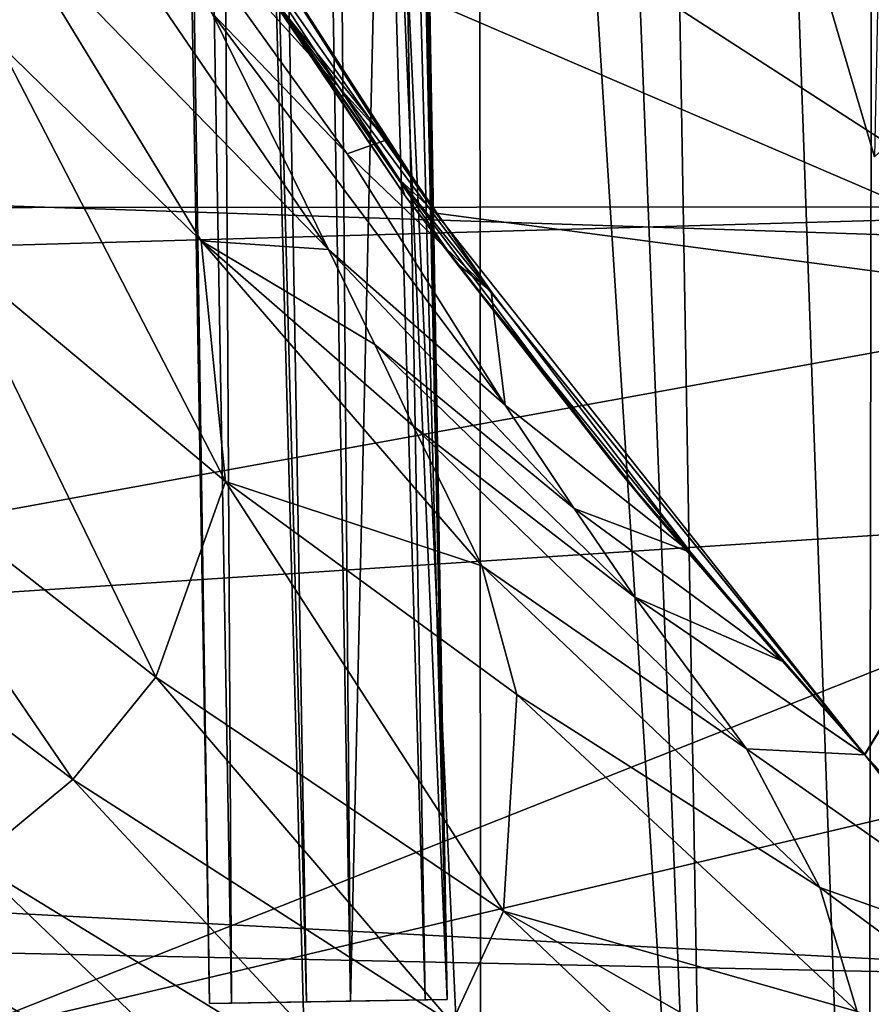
# Model space of a CAD drawing. Header units: metres. Extents: x -1004 to 0, y -708 to 0.
# Tile 48 of 99: x -122 to -88, y -558 to -519. Entities that reach past the tile are written whole.
import ezdxf

# ---------------------------------------------------------------- set-up
doc = ezdxf.new("R2010")
doc.units = ezdxf.units.M

msp = doc.modelspace()

# ---------------------------------------------------------------- linework, layer by layer
at = {"layer": 'top01'}
for points in [[(-92.572594, -485.640137, 251.46524), (-77.797905, -529.937927, 241.289352), (-119.697685, -502.863037, 253.428101)], [(-77.797905, -529.937927, 241.289352), (-92.572594, -485.640137, 251.46524), (-79.032692, -527.407532, 239.605972)], [(-92.572594, -485.640137, 251.46524), (-88.224358, -506.992615, 227.168167), (-79.032692, -527.407532, 239.605972)], [(-90.296913, -517.139587, 1606.250244), (-88.274765, -524.040222, 1606.303101), (-61.482239, -499.254852, 1607.004761)], [(-194.274643, -502.723389, 659.525696), (-173.657959, -524.301758, 660.065552), (-56.237461, -506.85965, 663.14032)], [(-77.797905, -529.937927, 241.289352), (-113.011658, -514.785217, 250.164398), (-119.697685, -502.863037, 253.428101)], [(-122.770683, -514.412109, 388.940582), (-124.260544, -506.638794, 367.760254), (-109.852455, -527.700195, 387.249664)], [(-124.260544, -506.638794, 367.760254), (-114.465675, -518.338806, 366.478912), (-109.852455, -527.700195, 387.249664)], [(-56.237461, -506.85965, 663.14032), (-173.657959, -524.301758, 660.065552), (-66.514153, -527.81189, 662.871216)], [(-90.296913, -517.139587, 1606.250244), (-87.991272, -510.600677, 1587.684692), (-88.274765, -524.040222, 1606.303101)], [(-117.134186, -512.752869, 356.566284), (-109.11866, -523.920776, 365.994415), (-114.465675, -518.338806, 366.478912)], [(-111.736649, -516.838867, 346.600128), (-107.557587, -523.364746, 355.959808), (-117.134186, -512.752869, 356.566284)], [(-117.134186, -512.752869, 356.566284), (-107.557587, -523.364746, 355.959808), (-109.11866, -523.920776, 365.994415)], [(-113.011658, -514.785217, 250.164398), (-105.610764, -526.26239, 246.879181), (-114.444221, -513.654724, 277.107758)], [(-114.444221, -513.654724, 277.107758), (-105.610764, -526.26239, 246.879181), (-107.030022, -524.942322, 278.690796)], [(-114.174606, -514.700439, 302.643372), (-114.444221, -513.654724, 277.107758), (-107.030022, -524.942322, 278.690796)], [(-122.770683, -514.412109, 388.940582), (-114.890663, -527.354065, 409.895569), (-122.890099, -519.562317, 410.749725)], [(-122.770683, -514.412109, 388.940582), (-109.852455, -527.700195, 387.249664), (-114.890663, -527.354065, 409.895569)], [(-111.98085, -517.870544, 328.175842), (-114.174606, -514.700439, 302.643372), (-106.83831, -525.563782, 309.314453)], [(-106.83831, -525.563782, 309.314453), (-114.174606, -514.700439, 302.643372), (-107.030022, -524.942322, 278.690796)], [(-77.797905, -529.937927, 241.289352), (-105.610764, -526.26239, 246.879181), (-113.011658, -514.785217, 250.164398)], [(-111.98085, -517.870544, 328.175842), (-107.557587, -523.364746, 355.959808), (-111.736649, -516.838867, 346.600128)], [(-104.801994, -528.221863, 339.935059), (-103.420624, -529.353943, 365.689636), (-111.98085, -517.870544, 328.175842)], [(-103.420624, -529.353943, 365.689636), (-107.557587, -523.364746, 355.959808), (-111.98085, -517.870544, 328.175842)], [(-104.801994, -528.221863, 339.935059), (-111.98085, -517.870544, 328.175842), (-106.83831, -525.563782, 309.314453)], [(-109.852455, -527.700195, 387.249664), (-114.465675, -518.338806, 366.478912), (-102.872833, -533.851746, 386.614288)], [(-114.465675, -518.338806, 366.478912), (-109.11866, -523.920776, 365.994415), (-102.872833, -533.851746, 386.614288)], [(-124.888504, -527.71637, 455.336273), (-122.890099, -519.562317, 410.749725), (-113.921768, -536.87384, 454.824524)], [(-122.890099, -519.562317, 410.749725), (-114.890663, -527.354065, 409.895569), (-113.921768, -536.87384, 454.824524)], [(-109.11866, -523.920776, 365.994415), (-107.557587, -523.364746, 355.959808), (-103.420624, -529.353943, 365.689636)], [(-102.872833, -533.851746, 386.614288), (-109.11866, -523.920776, 365.994415), (-103.420624, -529.353943, 365.689636)], [(-173.657959, -524.301758, 660.065552), (-150.604462, -543.086487, 660.66925), (-66.514153, -527.81189, 662.871216)], [(-105.610764, -526.26239, 246.879181), (-88.668709, -547.652344, 240.376358), (-107.030022, -524.942322, 278.690796)], [(-107.030022, -524.942322, 278.690796), (-88.668709, -547.652344, 240.376358), (-88.671097, -547.649719, 282.308929)], [(-106.83831, -525.563782, 309.314453), (-107.030022, -524.942322, 278.690796), (-98.368561, -536.462585, 316.514069)], [(-107.030022, -524.942322, 278.690796), (-88.671097, -547.649719, 282.308929), (-98.368561, -536.462585, 316.514069)], [(-104.801994, -528.221863, 339.935059), (-106.83831, -525.563782, 309.314453), (-98.368561, -536.462585, 316.514069)], [(-88.668709, -547.652344, 240.376358), (-105.610764, -526.26239, 246.879181), (-77.797905, -529.937927, 241.289352)], [(-113.921768, -536.87384, 454.824524), (-114.890663, -527.354065, 409.895569), (-103.795685, -540.199951, 431.496185)], [(-114.890663, -527.354065, 409.895569), (-106.500702, -534.661499, 409.128479), (-103.795685, -540.199951, 431.496185)], [(-109.852455, -527.700195, 387.249664), (-108.015343, -531.450256, 398.056549), (-114.890663, -527.354065, 409.895569)], [(-108.015343, -531.450256, 398.056549), (-106.500702, -534.661499, 409.128479), (-114.890663, -527.354065, 409.895569)], [(-66.514153, -527.81189, 662.871216), (-150.604462, -543.086487, 660.66925), (-72.072311, -537.939941, 662.725708)], [(-116.675323, -544.601563, 501.049255), (-129.709244, -534.395081, 501.049255), (-124.888504, -527.71637, 455.336273)], [(-113.921768, -536.87384, 454.824524), (-116.675323, -544.601563, 501.049255), (-124.888504, -527.71637, 455.336273)], [(-102.872833, -533.851746, 386.614288), (-100.141312, -537.938843, 397.409515), (-109.852455, -527.700195, 387.249664)], [(-100.141312, -537.938843, 397.409515), (-108.015343, -531.450256, 398.056549), (-109.852455, -527.700195, 387.249664)], [(-97.006386, -538.088257, 352.600098), (-95.527374, -539.672241, 386.216644), (-104.801994, -528.221863, 339.935059)], [(-95.527374, -539.672241, 386.216644), (-103.420624, -529.353943, 365.689636), (-104.801994, -528.221863, 339.935059)], [(-97.006386, -538.088257, 352.600098), (-104.801994, -528.221863, 339.935059), (-98.368561, -536.462585, 316.514069)], [(-103.420624, -529.353943, 365.689636), (-95.527374, -539.672241, 386.216644), (-102.872833, -533.851746, 386.614288)], [(-88.651115, -547.671753, 240.370224), (-88.668709, -547.652344, 240.376358), (-77.797905, -529.937927, 241.289352)], [(-77.797905, -529.937927, 241.289352), (-74.978409, -565.226013, 234.657715), (-88.651115, -547.671753, 240.370224)], [(-100.141312, -537.938843, 397.409515), (-97.747787, -541.443481, 408.510498), (-108.015343, -531.450256, 398.056549)], [(-97.747787, -541.443481, 408.510498), (-106.500702, -534.661499, 409.128479), (-108.015343, -531.450256, 398.056549)], [(-95.527374, -539.672241, 386.216644), (-100.141312, -537.938843, 397.409515), (-102.872833, -533.851746, 386.614288)], [(-134.17627, -537.925354, 532.771973), (-129.709244, -534.395081, 501.049255), (-119.955078, -548.649414, 532.748108)], [(-129.709244, -534.395081, 501.049255), (-116.675323, -544.601563, 501.049255), (-119.955078, -548.649414, 532.748108)], [(-103.795685, -540.199951, 431.496185), (-106.500702, -534.661499, 409.128479), (-93.328949, -547.437622, 430.964935)], [(-106.500702, -534.661499, 409.128479), (-97.747787, -541.443481, 408.510498), (-93.328949, -547.437622, 430.964935)], [(-98.368561, -536.462585, 316.514069), (-88.671097, -547.649719, 282.308929), (-88.670853, -547.649963, 324.239838)], [(-98.368561, -536.462585, 316.514069), (-88.670853, -547.649963, 324.239838), (-97.006386, -538.088257, 352.600098)], [(-113.921768, -536.87384, 454.824524), (-102.94101, -553.844055, 501.049255), (-116.675323, -544.601563, 501.049255)], [(-103.795685, -540.199951, 431.496185), (-102.413887, -545.290466, 454.364899), (-113.921768, -536.87384, 454.824524)], [(-102.413887, -545.290466, 454.364899), (-102.94101, -553.844055, 501.049255), (-113.921768, -536.87384, 454.824524)], [(-150.604462, -543.086487, 660.66925), (-125.190681, -558.979065, 661.334717), (-72.072311, -537.939941, 662.725708)], [(-119.955078, -548.649414, 532.748108), (-123.890366, -551.904968, 564.550598), (-134.17627, -537.925354, 532.771973)], [(-72.072311, -537.939941, 662.725708), (-125.190681, -558.979065, 661.334717), (-77.892075, -547.822693, 662.573303)], [(-95.527374, -539.672241, 386.216644), (-91.924286, -543.968018, 396.996796), (-100.141312, -537.938843, 397.409515)], [(-91.924286, -543.968018, 396.996796), (-97.747787, -541.443481, 408.510498), (-100.141312, -537.938843, 397.409515)], [(-88.66748, -547.653687, 366.170746), (-91.924286, -543.968018, 396.996796), (-97.006386, -538.088257, 352.600098)], [(-91.924286, -543.968018, 396.996796), (-95.527374, -539.672241, 386.216644), (-97.006386, -538.088257, 352.600098)], [(-88.670853, -547.649963, 324.239838), (-88.66748, -547.653687, 366.170746), (-97.006386, -538.088257, 352.600098)], [(-93.328949, -547.437622, 430.964935), (-90.436241, -552.91864, 453.981445), (-103.795685, -540.199951, 431.496185)], [(-90.436241, -552.91864, 453.981445), (-102.413887, -545.290466, 454.364899), (-103.795685, -540.199951, 431.496185)], [(-93.328949, -547.437622, 430.964935), (-97.747787, -541.443481, 408.510498), (-88.651123, -547.671753, 408.139984)], [(-97.747787, -541.443481, 408.510498), (-88.661072, -547.660767, 408.103271), (-88.651123, -547.671753, 408.139984)], [(-91.924286, -543.968018, 396.996796), (-88.661072, -547.660767, 408.103271), (-97.747787, -541.443481, 408.510498)], [(-88.66748, -547.653687, 366.170746), (-88.661072, -547.660767, 408.103271), (-91.924286, -543.968018, 396.996796)], [(-119.955078, -548.649414, 532.748108), (-116.675323, -544.601563, 501.049255), (-104.981209, -558.268799, 532.724182)], [(-116.675323, -544.601563, 501.049255), (-102.94101, -553.844055, 501.049255), (-104.981209, -558.268799, 532.724182)], [(-88.952423, -557.815979, 477.398926), (-102.94101, -553.844055, 501.049255), (-102.413887, -545.290466, 454.364899)], [(-90.436241, -552.91864, 453.981445), (-88.952423, -557.815979, 477.398926), (-102.413887, -545.290466, 454.364899)], [(-88.651123, -547.671753, 408.139984), (-80.482582, -556.432129, 440.146881), (-93.328949, -547.437622, 430.964935)], [(-80.482582, -556.432129, 440.146881), (-90.436241, -552.91864, 453.981445), (-93.328949, -547.437622, 430.964935)], [(-125.190681, -558.979065, 661.334717), (-98.355598, -571.425781, 662.037415), (-77.892075, -547.822693, 662.573303)], [(-77.892075, -547.822693, 662.573303), (-98.355598, -571.425781, 662.037415), (-78.39241, -563.357239, 662.560181)], [(-88.668709, -547.652344, 240.376358), (-88.651115, -547.671753, 240.370224), (-88.671097, -547.649719, 282.308929)], [(-88.671097, -547.649719, 282.308929), (-88.651115, -547.671753, 240.370224), (-88.670853, -547.649963, 324.239838)], [(-88.651115, -547.671753, 240.370224), (-88.651123, -547.671753, 408.139984), (-88.670853, -547.649963, 324.239838)], [(-88.670853, -547.649963, 324.239838), (-88.651123, -547.671753, 408.139984), (-88.66748, -547.653687, 366.170746)], [(-88.651123, -547.671753, 408.139984), (-88.661072, -547.660767, 408.103271), (-88.66748, -547.653687, 366.170746)], [(-81.290047, -556.450806, 408.139984), (-80.482582, -556.432129, 440.146881), (-88.651123, -547.671753, 408.139984)], [(-88.651123, -547.671753, 408.139984), (-88.651115, -547.671753, 240.370224), (-81.290047, -556.450806, 408.139984)], [(-88.651115, -547.671753, 240.370224), (-74.978409, -565.226013, 234.657715), (-81.290047, -556.450806, 408.139984)], [(-107.808052, -561.742798, 564.52356), (-123.890366, -551.904968, 564.550598), (-119.955078, -548.649414, 532.748108)], [(-104.981209, -558.268799, 532.724182), (-107.808052, -561.742798, 564.52356), (-119.955078, -548.649414, 532.748108)], [(-110.991776, -564.261292, 596.39978), (-128.123047, -554.364319, 596.417236), (-123.890366, -551.904968, 564.550598)], [(-107.808052, -561.742798, 564.52356), (-110.991776, -564.261292, 596.39978), (-123.890366, -551.904968, 564.550598)], [(-80.482582, -556.432129, 440.146881), (-75.679482, -563.794556, 472.196136), (-90.436241, -552.91864, 453.981445)], [(-75.679482, -563.794556, 472.196136), (-88.952423, -557.815979, 477.398926), (-90.436241, -552.91864, 453.981445)], [(-104.981209, -558.268799, 532.724182), (-102.94101, -553.844055, 501.049255), (-89.341682, -566.729431, 532.700256)], [(-102.94101, -553.844055, 501.049255), (-88.577454, -562.074707, 501.049255), (-89.341682, -566.729431, 532.700256)], [(-88.952423, -557.815979, 477.398926), (-88.577454, -562.074707, 501.049255), (-102.94101, -553.844055, 501.049255)], [(-110.991776, -564.261292, 596.39978), (-129.740738, -557.559143, 628.322754), (-128.123047, -554.364319, 596.417236)]]:
    msp.add_3dface(points, dxfattribs=at)
at = {"layer": 'top0123410'}
for points in [[(-85.591209, -133.342072, 2129.335449), (-102.249931, -155.053757, 2143.80835), (-81.185715, -603.50061, 2124.563965)], [(-87.786545, -135.652328, 2127.388916), (-88.515694, -595.288635, 2128.133789), (-104.082832, -156.892273, 2141.547363)], [(-74.528259, -612.724854, 2111.231445), (-88.515694, -595.288635, 2128.133789), (-87.786545, -135.652328, 2127.388916)], [(-102.249931, -155.053757, 2143.80835), (-111.516525, -164.3479, 2150.003662), (-94.749847, -588.380432, 2137.897949)], [(-102.249931, -155.053757, 2143.80835), (-94.749847, -588.380432, 2137.897949), (-81.185715, -603.50061, 2124.563965)], [(-104.082832, -156.892273, 2141.547363), (-103.835175, -579.368164, 2141.365967), (-122.60968, -173.853394, 2152.853516)], [(-88.515694, -595.288635, 2128.133789), (-103.835175, -579.368164, 2141.365967), (-104.082832, -156.892273, 2141.547363)], [(-111.516525, -164.3479, 2150.003662), (-121.211586, -172.413788, 2155.380371), (-94.749847, -588.380432, 2137.897949)], [(-121.211586, -172.413788, 2155.380371), (-131.326569, -179.270859, 2159.951416), (-125.750549, -561.631348, 2157.554688)], [(-121.211586, -172.413788, 2155.380371), (-125.750549, -561.631348, 2157.554688), (-110.421417, -573.584229, 2149.328857)], [(-94.749847, -588.380432, 2137.897949), (-121.211586, -172.413788, 2155.380371), (-110.421417, -573.584229, 2149.328857)], [(-103.835175, -579.368164, 2141.365967), (-122.587112, -563.486084, 2152.842285), (-122.60968, -173.853394, 2152.853516)], [(-103.835175, -579.368164, 2141.365967), (-861.507385, -550.832275, 2160.918945), (-820.797791, -540.0271, 2167.143799)], [(-820.797791, -540.0271, 2167.143799), (-122.587112, -563.486084, 2152.842285), (-103.835175, -579.368164, 2141.365967)], [(-861.060242, -551.227539, 2164.058594), (-110.421417, -573.584229, 2149.328857), (-820.797791, -540.828064, 2169.999756)], [(-110.421417, -573.584229, 2149.328857), (-125.750549, -561.631348, 2157.554688), (-820.797791, -540.828064, 2169.999756)], [(-881.46228, -563.486084, 2152.842285), (-861.507385, -550.832275, 2160.918945), (-103.835175, -579.368164, 2141.365967)], [(-110.421417, -573.584229, 2149.328857), (-861.060242, -551.227539, 2164.058594), (-878.298828, -561.631348, 2157.554688)]]:
    msp.add_3dface(points, dxfattribs=at)
at = {"layer": 'top0123414'}
for points in [[(-110.724922, -557.434387, 1635.92395), (-117.705887, -157.495331, 1635.92395), (-121.535522, -157.56218, 1632.709961)], [(-121.535522, -157.56218, 1632.709961), (-120.667419, -157.547028, 1627.786011), (-114.554565, -557.501282, 1632.709961)], [(-114.554565, -557.501282, 1632.709961), (-110.724922, -557.434387, 1635.92395), (-121.535522, -157.56218, 1632.709961)], [(-120.667419, -157.547028, 1627.786011), (-115.969666, -157.465027, 1626.075806), (-113.686455, -557.486084, 1627.786011)], [(-120.667419, -157.547028, 1627.786011), (-113.686455, -557.486084, 1627.786011), (-114.554565, -557.501282, 1632.709961)], [(-106.027176, -557.352417, 1634.213867), (-113.008141, -157.413345, 1634.213867), (-117.705887, -157.495331, 1635.92395)], [(-110.724922, -557.434387, 1635.92395), (-106.027176, -557.352417, 1634.213867), (-117.705887, -157.495331, 1635.92395)], [(-115.969666, -157.465027, 1626.075806), (-108.988708, -557.404114, 1626.075806), (-113.686455, -557.486084, 1627.786011)], [(-115.969666, -157.465027, 1626.075806), (-109.490639, -497.403717, 1626.203857), (-108.988708, -557.404114, 1626.075806)], [(-105.159065, -557.33728, 1629.289795), (-112.14003, -157.398193, 1629.289795), (-113.008141, -157.413345, 1634.213867)], [(-106.027176, -557.352417, 1634.213867), (-105.159065, -557.33728, 1629.289795), (-113.008141, -157.413345, 1634.213867)], [(-112.14003, -157.398193, 1629.289795), (-105.159065, -557.33728, 1629.289795), (-111.313599, -217.392899, 1628.775024)], [(-105.159065, -557.33728, 1629.289795), (-106.426926, -497.35025, 1628.775024), (-111.313599, -217.392899, 1628.775024)], [(-109.490639, -497.403717, 1626.203857), (-107.655632, -499.371948, 1627.169678), (-108.988708, -557.404114, 1626.075806)], [(-105.159065, -557.33728, 1629.289795), (-106.713753, -498.769196, 1628.235474), (-106.426926, -497.35025, 1628.775024)], [(-107.655632, -499.371948, 1627.169678), (-106.713753, -498.769196, 1628.235474), (-105.159065, -557.33728, 1629.289795)], [(-108.988708, -557.404114, 1626.075806), (-107.655632, -499.371948, 1627.169678), (-105.159065, -557.33728, 1629.289795)], [(-114.554565, -557.501282, 1632.709961), (-113.686455, -557.486084, 1627.786011), (-110.724922, -557.434387, 1635.92395)], [(-113.686455, -557.486084, 1627.786011), (-108.988708, -557.404114, 1626.075806), (-110.724922, -557.434387, 1635.92395)], [(-110.724922, -557.434387, 1635.92395), (-108.988708, -557.404114, 1626.075806), (-106.027176, -557.352417, 1634.213867)], [(-108.988708, -557.404114, 1626.075806), (-105.159065, -557.33728, 1629.289795), (-106.027176, -557.352417, 1634.213867)]]:
    msp.add_3dface(points, dxfattribs=at)
at = {"layer": 'top0123459'}
for points in [[(-10, -10, 90), (-787.024658, -653.266907, 90), (-994.049377, -10, 90)], [(-217.024689, -653.266907, 90), (-787.024658, -653.266907, 90), (-10, -10, 90)], [(-10.00001, -694.05426, 90), (-217.024689, -653.266907, 90), (-10, -10, 90)], [(-455.487305, -526.294312, 109.151611), (-65.694054, -495.375977, 109.691299), (-466.023346, -517.788696, 109.300079)], [(-68.848915, -525.999268, 109.156769), (-65.694054, -495.375977, 109.691299), (-455.487305, -526.294312, 109.151611)], [(-446.894409, -536.790833, 108.968399), (-68.848915, -525.999268, 109.156769), (-455.487305, -526.294312, 109.151611)], [(-72.5578, -556.560425, 108.623322), (-68.848915, -525.999268, 109.156769), (-446.894409, -536.790833, 108.968399)], [(-440.641205, -548.787048, 108.759003), (-72.5578, -556.560425, 108.623322), (-446.894409, -536.790833, 108.968399)], [(-209.649582, -631.589539, 107.313683), (-72.5578, -556.560425, 108.623322), (-440.641205, -548.787048, 108.759003)], [(-209.649582, -631.589539, 107.313683), (-161.048935, -627.41449, 107.386559), (-72.5578, -556.560425, 108.623322)], [(-161.048935, -627.41449, 107.386559), (-76.819489, -587.049438, 108.091133), (-72.5578, -556.560425, 108.623322)]]:
    msp.add_3dface(points, dxfattribs=at)

doc.saveas('drawing.dxf')
